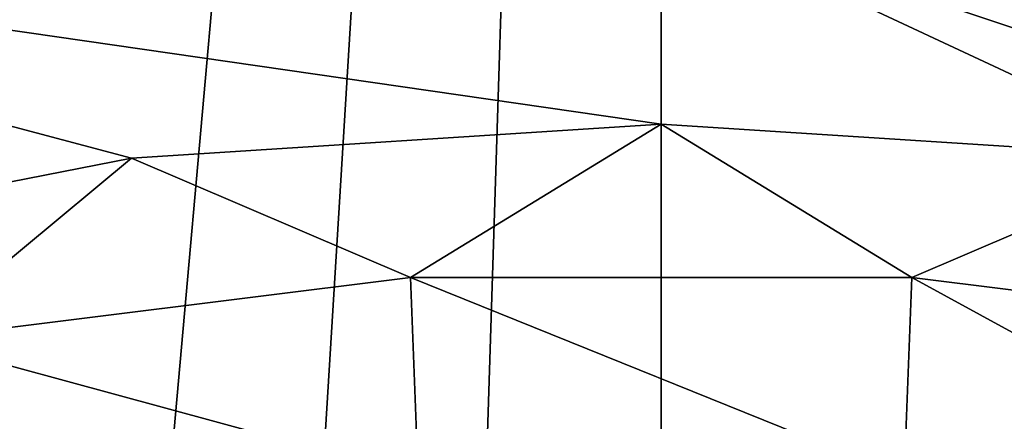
# Model space of a CAD drawing. Header units: metres. Extents: x -26 to 26, y -147 to 24.
# Tile 221 of 254: x -3.24 to 1.73, y -3.26 to -1.23. Entities that reach past the tile are written whole.
import ezdxf

# ---------------------------------------------------------------- set-up
doc = ezdxf.new("R2010")
doc.units = ezdxf.units.M
doc.layers.add('solid_12_411_052_XXX', color=7, linetype='CONTINUOUS')

msp = doc.modelspace()

# ---------------------------------------------------------------- linework, layer by layer
at = {"layer": 'solid_12_411_052_XXX'}
for points in [[(-4.570955, -26.974775, 3.65), (-4.878562, 24.32354, 3.65), (0, 24.335443, 3.65)], [(-3.149795, -26.980417, 3.65), (-4.570955, -26.974775, 3.65), (0, 24.335443, 3.65)], [(-1.628283, -26.984173, 3.65), (-3.149795, -26.980417, 3.65), (0, 24.335443, 3.65)], [(0, -26.985559, 3.65), (-1.628283, -26.984173, 3.65), (0, 24.335443, 3.65)], [(0, -26.985559, 3.65), (0, 24.335443, 3.65), (4.878562, 24.32354, 3.65)], [(1.215169, -26.984751, 3.65), (0, -26.985559, 3.65), (4.878562, 24.32354, 3.65)], [(2.372375, -26.982689, 3.65), (1.215169, -26.984751, 3.65), (4.878562, 24.32354, 3.65)], [(0.000015, -0.673572, 129.643326), (-7.286584, -0.698955, 129.63884), (0, -1.753534, 129.452896)], [(0.000015, -0.673572, 129.643326), (0, -1.753534, 129.452896), (2.675766, -1.926248, 129.422455)], [(0.000015, -0.673572, 129.643326), (2.675766, -1.926248, 129.422455), (5.30579, -2.441444, 129.331604)], [(7.286613, -0.698955, 129.63884), (0.000015, -0.673572, 129.643326), (5.30579, -2.441444, 129.331604)], [(-7.286584, -0.698955, 129.63884), (-5.30579, -2.441444, 129.331604), (-2.675766, -1.926248, 129.422455)], [(-7.286584, -0.698955, 129.63884), (-2.675766, -1.926248, 129.422455), (0, -1.753534, 129.452896)], [(0, -1.753534, 129.452896), (-2.675766, -1.926248, 129.422455), (-1.266713, -2.529116, 131.742798)], [(0, -1.753534, 129.452896), (-1.266713, -2.529116, 131.742798), (1.266713, -2.529116, 131.742798)], [(2.675766, -1.926248, 129.422455), (0, -1.753534, 129.452896), (1.266713, -2.529116, 131.742798)], [(-2.675766, -1.926248, 129.422455), (-5.30579, -2.441444, 129.331604), (-3.780162, -2.841815, 131.687668)], [(-2.675766, -1.926248, 129.422455), (-3.780162, -2.841815, 131.687668), (-1.266713, -2.529116, 131.742798)], [(2.675766, -1.926248, 129.422455), (1.266713, -2.529116, 131.742798), (3.780162, -2.841815, 131.687668)], [(-1.228258, -3.536577, 133.9366), (-1.266713, -2.529116, 131.742798), (-3.780162, -2.841815, 131.687668)], [(1.228258, -3.536577, 133.9366), (1.266713, -2.529116, 131.742798), (-1.266713, -2.529116, 131.742798)], [(1.228258, -3.536577, 133.9366), (-1.266713, -2.529116, 131.742798), (-1.228258, -3.536577, 133.9366)], [(3.665404, -3.839783, 133.883133), (1.266713, -2.529116, 131.742798), (1.228258, -3.536577, 133.9366)], [(3.665404, -3.839783, 133.883133), (3.780162, -2.841815, 131.687668), (1.266713, -2.529116, 131.742798)], [(-1.228258, -3.536577, 133.9366), (-3.780162, -2.841815, 131.687668), (-3.665404, -3.839783, 133.883133)]]:
    msp.add_3dface(points, dxfattribs=at)

doc.saveas('drawing.dxf')
